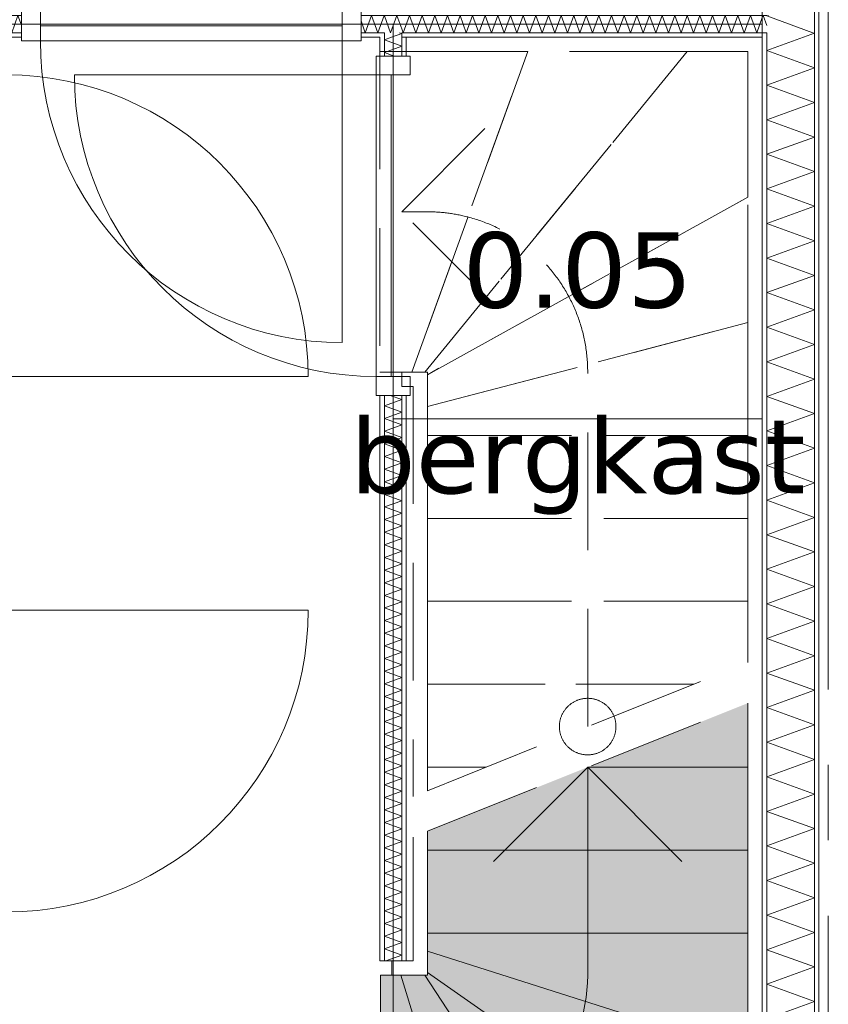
# Model space of a CAD drawing. Header units: millimetres. Extents: x -14925 to 266687, y -3550 to 35834.
# Tile 188 of 244: x 132230 to 134374, y 2515 to 5127. Entities that reach past the tile are written whole.
import ezdxf
from ezdxf.enums import TextEntityAlignment as Align

# ---------------------------------------------------------------- set-up
doc = ezdxf.new("R2010")
doc.units = ezdxf.units.MM
doc.header["$MEASUREMENT"] = 0
doc.linetypes.add('B0204', pattern=[2600, 2000, -200, 200, -200])
doc.linetypes.add('B0701', pattern=[468.239987, 311.999989, -156.239998])
for name, color, linetype in [('24 Trappen', 7, 'Continuous'), ('24 Trappen Afdek-arcering', 7, 'Continuous'), ('A Stramien', 7, 'Continuous'), ('New_22 C Binnenwanden', 7, 'Continuous'), ('New_22 C Binnenwanden Deuren', 7, 'Continuous'), ('New_22 C Binnenwanden Doorsnede-arcering', 7, 'Continuous'), ('New_22 C Binnenwanden Laagscheidingslijnen', 7, 'Continuous'), ('New_Z Gebruiksopp', 7, 'Continuous'), ('New_Z Gebruiksopp Zone omranding', 7, 'Continuous'), ('New_Z Gebruiksopp Zone tekst', 7, 'Continuous')]:
    doc.layers.add(name, color=color, linetype=linetype)
doc.styles.add('GENERATED_STYLE_1', font='verdana.ttf')
doc.styles.add('GENERATED_STYLE_2', font='verdana.ttf')
pattern_1 = [(270, (120873.91, 0), (100, 0), [])]
pattern_2 = [(180, (120873.91, 0), (0, 100), [])]
pattern_3 = [(90, (120873.91, 0), (-100, 0), [])]

# ---------------------------------------------------------------- blocks, each defined once
blk = doc.blocks.new('bergkast_0.05_147_1', base_point=(133709.4, 4695.7))
at = {"layer": 'New_Z Gebruiksopp Zone tekst', "color": 2, "lineweight": 0}
for tag, style, p in [('DUMMY_941', 'GENERATED_STYLE_1', (133709.4, 4633.5)), ('DUMMY_942', 'GENERATED_STYLE_2', (133709.4, 4136.4))]:
    blk.add_attdef(tag, text='', height=200, dxfattribs=dict(at, style=style)).set_placement(p, align=Align.TOP_LEFT)
for tag, style, p in [('ROOM_NUMBER', 'GENERATED_STYLE_1', (133709.4, 4562.8)), ('ROOM_NAME', 'GENERATED_STYLE_2', (133709.4, 4070.5))]:
    blk.add_attdef(tag, text='', height=200, dxfattribs=dict(at, style=style)).set_placement(p, align=Align.TOP_CENTER)
blk = doc.blocks.new('Stair_19_1', base_point=(120873.9, 0))
at = {"layer": '24 Trappen Afdek-arcering', "linetype": 'Continuous', "lineweight": 0, "true_color": 0xffffff}
for points in [[(133735.9, 3143.9), (134160.9, 3143.9), (134160.9, 3313.9)], [(133310.9, 2923.9), (134160.9, 2923.9), (134160.9, 3143.9), (133735.9, 3143.9), (133310.9, 2973.9)], [(133310.9, 2703.9), (134160.9, 2703.9), (134160.9, 2923.9), (133310.9, 2923.9)], [(133310.9, 2656), (134160.9, 2386), (134160.9, 2703.9), (133310.9, 2703.9)], [(133310.9, 2599.1), (134160.9, 2008.7), (134160.9, 2386), (133310.9, 2656)], [(133240.8, 2592), (133186.8, 2592), (133186.8, 1742), (133500.5, 1742)], [(133303.8, 2592), (133240.8, 2592), (133500.5, 1742), (133866.9, 1742)], [(133303.8, 2592), (133866.9, 1742), (134160.9, 1742), (134160.9, 2008.7), (133310.9, 2599.1), (133310.9, 2592)]]:
    blk.add_hatch(color=7, dxfattribs=at).paths.add_polyline_path(points)
at = {"layer": '24 Trappen', "color": 9, "linetype": 'B0701', "lineweight": 0}
for p, q in [((134198.9, 5080), (133242.9, 5080)), ((133242.9, 5080), (133242.9, 5042)), ((134198.9, 3436.8), (134198.9, 5080)), ((133242.9, 5042), (133184.9, 5042)), ((133184.9, 5042), (133184.9, 4192)), ((133242.9, 5042), (134160.9, 5042)), ((133576.9, 5042), (133242.9, 5042)), ((133576.9, 5042), (133269.8, 4192)), ((133269.8, 4192), (133576.9, 5042)), ((134000.1, 5042), (133303.8, 4192)), ((133303.8, 4192), (134000.1, 5042)), ((134000.1, 5042), (133576.9, 5042)), ((134160.9, 5042), (134000.1, 5042)), ((134160.9, 5042), (134160.9, 3421.6)), ((134160.9, 4655.6), (134160.9, 5042)), ((133242.9, 4617), (133492.9, 4867)), ((134160.9, 4655.6), (133310.9, 4184.9)), ((133310.9, 4184.9), (134160.9, 4655.6)), ((134160.9, 4323.2), (134160.9, 4655.6)), ((133310.9, 4617), (133242.9, 4617)), ((133492.9, 4367), (133242.9, 4617)), ((134160.9, 4323.2), (133310.9, 4100.2)), ((133310.9, 4100.2), (134160.9, 4323.2)), ((134160.9, 4023.9), (134160.9, 4323.2)), ((133184.9, 4192), (133242.9, 4192)), ((133310.9, 4192), (133242.9, 4192)), ((133242.9, 4192), (133242.9, 4154)), ((133242.9, 4192), (133269.8, 4192)), ((133269.8, 4192), (133303.8, 4192)), ((133303.8, 4192), (133310.9, 4192)), ((133310.9, 3081.6), (133310.9, 4192)), ((133310.9, 4192), (133310.9, 4184.9)), ((133310.9, 4184.9), (133310.9, 4100.2)), ((133735.9, 3251.6), (133735.9, 4192)), ((133242.9, 4154), (133272.9, 4154)), ((133272.9, 4154), (133272.9, 3066.4)), ((133310.9, 4100.2), (133310.9, 4023.9)), ((134160.9, 4023.9), (133310.9, 4023.9)), ((133310.9, 4023.9), (133310.9, 3803.9)), ((133310.9, 4023.9), (134160.9, 4023.9)), ((134160.9, 3803.9), (134160.9, 4023.9)), ((134160.9, 3803.9), (133310.9, 3803.9)), ((133310.9, 3803.9), (133310.9, 3583.9)), ((133310.9, 3803.9), (134160.9, 3803.9)), ((134160.9, 3583.9), (134160.9, 3803.9)), ((134160.9, 3583.9), (133310.9, 3583.9)), ((133310.9, 3583.9), (133310.9, 3363.9)), ((133310.9, 3583.9), (134160.9, 3583.9)), ((134160.9, 3421.6), (134160.9, 3583.9)), ((133310.9, 3081.6), (134160.9, 3421.6)), ((134016.7, 3363.9), (133310.9, 3363.9)), ((133310.9, 3363.9), (133310.9, 3143.9)), ((133310.9, 3363.9), (134016.7, 3363.9)), ((133310.9, 2973.9), (134160.9, 3313.9)), ((133466.7, 3143.9), (133310.9, 3143.9)), ((133310.9, 3143.9), (133310.9, 3081.6)), ((133310.9, 3143.9), (133466.7, 3143.9))]:
    blk.add_line(p, q, dxfattribs=at)
at = {"layer": '24 Trappen', "color": 9, "linetype": 'Continuous', "lineweight": 0}
for p, q in [((134198.9, 1704), (134198.9, 3329.1)), ((134160.9, 3313.9), (134160.9, 1742)), ((134160.9, 3143.9), (134160.9, 3313.9)), ((133485.9, 2893.9), (133735.9, 3143.9)), ((134160.9, 3143.9), (133735.9, 3143.9)), ((133735.9, 3143.9), (134160.9, 3143.9)), ((133735.9, 2592), (133735.9, 3143.9)), ((133735.9, 3143.9), (133985.9, 2893.9)), ((134160.9, 2923.9), (134160.9, 3143.9)), ((133272.9, 2958.7), (133272.9, 2630)), ((133310.9, 2592), (133310.9, 2973.9)), ((133310.9, 2973.9), (133310.9, 2923.9)), ((134160.9, 2923.9), (133310.9, 2923.9)), ((133310.9, 2923.9), (133310.9, 2703.9)), ((133310.9, 2923.9), (134160.9, 2923.9)), ((134160.9, 2703.9), (134160.9, 2923.9)), ((134160.9, 2703.9), (133310.9, 2703.9)), ((133310.9, 2703.9), (133310.9, 2656)), ((133310.9, 2703.9), (134160.9, 2703.9)), ((134160.9, 2386), (134160.9, 2703.9)), ((134160.9, 2386), (133310.9, 2656)), ((133310.9, 2656), (133310.9, 2599.1)), ((133310.9, 2656), (134160.9, 2386)), ((133272.9, 2630), (133216.8, 2630)), ((133216.8, 2630), (133216.8, 2592)), ((133240.8, 2592), (133186.8, 2592)), ((133186.8, 2592), (133186.8, 1742)), ((133216.8, 2592), (133310.9, 2592)), ((133500.5, 1742), (133240.8, 2592)), ((133240.8, 2592), (133500.5, 1742)), ((133303.8, 2592), (133240.8, 2592)), ((133866.9, 1742), (133303.8, 2592)), ((133303.8, 2592), (133866.9, 1742)), ((133310.9, 2592), (133303.8, 2592)), ((134160.9, 2008.7), (133310.9, 2599.1)), ((133310.9, 2599.1), (133310.9, 2592)), ((133310.9, 2599.1), (134160.9, 2008.7))]:
    blk.add_line(p, q, dxfattribs=at)
at = {"layer": '24 Trappen', "color": 9, "linetype": 'B0701', "lineweight": 0}
for centre, radius, start, end in [((133310.9, 4192), 425, 75.3544, 90), ((133310.9, 4192), 425, 0, 75.3544), ((133735.9, 3251.6), 75, 0, 180), ((133735.9, 3251.6), 75, 180, 0)]:
    blk.add_arc(centre, radius, start, end, dxfattribs=at)
at = {"layer": '24 Trappen', "color": 9, "linetype": 'Continuous', "lineweight": 0}
blk.add_arc((133310.9, 2592), 425, 277.9125, 0, dxfattribs=at)
blk = doc.blocks.new('D1 bl 26[96]_1', base_point=(120873.9, 0))
at = {"layer": 'New_22 C Binnenwanden Deuren', "color": 7, "linetype": 'Continuous', "lineweight": 0}
for p, q in [((132104.9, 3560), (132104.9, 3610)), ((132104.9, 3610), (132194.9, 3610)), ((132114.9, 3610), (132126.9, 3610)), ((132126.9, 3610), (132172.9, 3610)), ((132172.9, 3610), (132184.9, 3610)), ((132194.9, 3610), (132194.9, 3560)), ((132194.9, 3560), (132104.9, 3560)), ((132194.9, 3560), (132154.9, 3560)), ((132154.9, 3560), (132154.9, 2760)), ((132194.9, 3560), (132994.9, 3560)), ((132194.9, 2760), (132194.9, 3560)), ((132104.9, 2710), (132104.9, 2760)), ((132104.9, 2760), (132194.9, 2760)), ((132154.9, 2760), (132194.9, 2760)), ((132194.9, 2760), (132194.9, 2710)), ((132194.9, 2710), (132104.9, 2710)), ((132114.9, 2710), (132126.9, 2710)), ((132126.9, 2710), (132172.9, 2710)), ((132172.9, 2710), (132184.9, 2710))]:
    blk.add_line(p, q, dxfattribs=at)
blk.add_arc((132194.9, 3560), 800, 270, 0, dxfattribs=at)
blk = doc.blocks.new('D1 bl 26[97]_1', base_point=(120873.9, 0))
at = {"layer": 'New_22 C Binnenwanden Deuren', "color": 7, "linetype": 'Continuous', "lineweight": 0}
for p, q in [((132104.9, 5030), (132104.9, 4980)), ((132194.9, 5030), (132104.9, 5030)), ((132114.9, 5030), (132126.9, 5030)), ((132126.9, 5030), (132172.9, 5030)), ((132172.9, 5030), (132184.9, 5030)), ((132194.9, 4980), (132194.9, 5030)), ((132104.9, 4980), (132194.9, 4980)), ((132154.9, 4180), (132154.9, 4980)), ((132154.9, 4980), (132194.9, 4980)), ((132194.9, 4980), (132194.9, 4180)), ((132194.9, 4180), (132104.9, 4180)), ((132104.9, 4180), (132104.9, 4130)), ((132194.9, 4180), (132154.9, 4180)), ((132194.9, 4180), (132994.9, 4180)), ((132194.9, 4130), (132194.9, 4180)), ((132104.9, 4130), (132194.9, 4130)), ((132114.9, 4130), (132126.9, 4130)), ((132126.9, 4130), (132172.9, 4130)), ((132172.9, 4130), (132184.9, 4130))]:
    blk.add_line(p, q, dxfattribs=at)
blk.add_arc((132194.9, 4180), 800, 0, 90, dxfattribs=at)
blk = doc.blocks.new('Wall_315_1', base_point=(132149.9, 400))
at = {"layer": 'New_22 C Binnenwanden Deuren', "color": 7, "linetype": 'Continuous', "lineweight": 0}
for name in ['D1 bl 26[97]_1', 'D1 bl 26[96]_1']:
    blk.add_blockref(name, (120873.9, 0), dxfattribs=at)
blk = doc.blocks.new('*X2194', base_point=(120873.9, 0))
at = {"layer": 'New_22 C Binnenwanden Doorsnede-arcering', "color": 7, "linetype": 'Continuous', "lineweight": 0}
for q in [(134215.4, 5138), (134332.8, 5092)]:
    blk.add_line((134210.9, 5136.3), q, dxfattribs=at)
blk = doc.blocks.new('*X2195', base_point=(120873.9, 0))
at = {"layer": 'New_22 C Binnenwanden Doorsnede-arcering', "color": 7, "linetype": 'Continuous', "lineweight": 0}
for p, q in [((134210.9, 5044.6), (134336.9, 5090.5)), ((134332.8, 5092), (134336.9, 5090.5)), ((134210.9, 5044.6), (134336.9, 4998.8)), ((134210.9, 4952.9), (134336.9, 4998.8)), ((134210.9, 4952.9), (134336.9, 4907)), ((134210.9, 4861.2), (134336.9, 4907)), ((134210.9, 4861.2), (134336.9, 4815.3)), ((134210.9, 4769.5), (134336.9, 4815.3)), ((134210.9, 4769.5), (134336.9, 4723.6)), ((134210.9, 4677.7), (134336.9, 4723.6)), ((134210.9, 4677.7), (134336.9, 4631.9)), ((134210.9, 4586), (134336.9, 4631.9)), ((134210.9, 4586), (134336.9, 4540.2)), ((134210.9, 4494.3), (134336.9, 4540.2)), ((134210.9, 4494.3), (134336.9, 4448.4)), ((134210.9, 4402.6), (134336.9, 4448.4)), ((134210.9, 4402.6), (134336.9, 4356.7)), ((134210.9, 4310.9), (134336.9, 4356.7)), ((134210.9, 4310.9), (134336.9, 4265)), ((134210.9, 4219.1), (134336.9, 4265)), ((134210.9, 4219.1), (134336.9, 4173.3)), ((134210.9, 4127.4), (134336.9, 4173.3)), ((134210.9, 4127.4), (134336.9, 4081.6)), ((134210.9, 4035.7), (134336.9, 4081.6)), ((134210.9, 4035.7), (134336.9, 3989.8)), ((134210.9, 3944), (134336.9, 3989.8)), ((134210.9, 3944), (134336.9, 3898.1)), ((134210.9, 3852.3), (134336.9, 3898.1)), ((134210.9, 3852.3), (134336.9, 3806.4)), ((134210.9, 3760.5), (134336.9, 3806.4)), ((134210.9, 3760.5), (134336.9, 3714.7)), ((134210.9, 3668.8), (134336.9, 3714.7)), ((134210.9, 3668.8), (134336.9, 3623)), ((134210.9, 3577.1), (134336.9, 3623)), ((134210.9, 3577.1), (134336.9, 3531.2)), ((134210.9, 3485.4), (134336.9, 3531.2)), ((134210.9, 3485.4), (134336.9, 3439.5)), ((134210.9, 3393.7), (134336.9, 3439.5)), ((134210.9, 3393.7), (134336.9, 3347.8)), ((134210.9, 3301.9), (134336.9, 3347.8)), ((134210.9, 3301.9), (134336.9, 3256.1)), ((134210.9, 3210.2), (134336.9, 3256.1)), ((134210.9, 3210.2), (134336.9, 3164.4)), ((134210.9, 3118.5), (134336.9, 3164.4)), ((134210.9, 3118.5), (134336.9, 3072.6)), ((134210.9, 3026.8), (134336.9, 3072.6)), ((134210.9, 3026.8), (134336.9, 2980.9)), ((134210.9, 2935.1), (134336.9, 2980.9)), ((134210.9, 2935.1), (134336.9, 2889.2)), ((134210.9, 2843.3), (134336.9, 2889.2)), ((134210.9, 2843.3), (134336.9, 2797.5)), ((134210.9, 2751.6), (134336.9, 2797.5)), ((134210.9, 2751.6), (134336.9, 2705.8)), ((134210.9, 2659.9), (134336.9, 2705.8)), ((134210.9, 2659.9), (134336.9, 2614)), ((134210.9, 2568.2), (134336.9, 2614)), ((134210.9, 2568.2), (134336.9, 2522.3)), ((134210.9, 2476.5), (134336.9, 2522.3))]:
    blk.add_line(p, q, dxfattribs=at)
blk = doc.blocks.new('Wall_319_1', base_point=(134198.9, 400))
at = {"layer": 'New_22 C Binnenwanden Doorsnede-arcering', "linetype": 'Continuous', "lineweight": 0, "true_color": 0x000000}
h = blk.add_hatch(dxfattribs=at)
h.set_pattern_fill('325_Houtachtig_plaatmate_E0', color=18, style=0, pattern_type=2)
h.set_pattern_definition(pattern_1)
h.paths.add_polyline_path([(134348.9, 77), (134348.9, 7173), (134336.9, 7173), (134336.9, 77)])
h = blk.add_hatch(dxfattribs=at)
h.set_pattern_fill('325_Houtachtig_plaatmate_E0', color=18, style=0, pattern_type=2)
h.set_pattern_definition(pattern_1)
h.paths.add_polyline_path([(134210.9, 5080), (134210.9, 5092), (134198.9, 5092), (134198.9, 5080)])
h = blk.add_hatch(dxfattribs=at)
h.set_pattern_fill('325_Houtachtig_plaatmate_E0', color=18, style=0, pattern_type=2)
h.set_pattern_definition(pattern_1)
h.paths.add_polyline_path([(134210.9, 1704), (134210.9, 5080), (134198.9, 5080), (134198.9, 1704)])
at = {"layer": 'New_22 C Binnenwanden', "color": 1, "linetype": 'Continuous', "lineweight": 0, "flags": 128}
for points in [[(134348.9, 77), (134348.9, 7173)], [(134198.9, 5080), (134198.9, 1704)]]:
    blk.add_lwpolyline(points, dxfattribs=at)
at = {"layer": 'New_22 C Binnenwanden Laagscheidingslijnen', "color": 1, "linetype": 'Continuous', "lineweight": 0}
for p, q in [((134336.9, 6877), (134336.9, 373)), ((134198.9, 5092), (134210.9, 5092)), ((134210.9, 5092), (134210.9, 1692))]:
    blk.add_line(p, q, dxfattribs=at)
at = {"layer": 'New_22 C Binnenwanden', "color": 1, "lineweight": 0}
for name in ['*X2194', '*X2195']:
    blk.add_blockref(name, (120873.9, 0), dxfattribs=at)
blk = doc.blocks.new('*X2320', base_point=(120873.9, 0))
at = {"layer": 'New_22 C Binnenwanden Doorsnede-arcering', "color": 7, "linetype": 'Continuous', "lineweight": 0}
for q in [(130036.9, 5105.1), (130048.9, 5137.9)]:
    blk.add_line((130048.9, 5138), q, dxfattribs=at)
blk = doc.blocks.new('*X2321', base_point=(120873.9, 0))
at = {"layer": 'New_22 C Binnenwanden Doorsnede-arcering', "color": 7, "linetype": 'Continuous', "lineweight": 0}
for q in [(134198.9, 5132.1), (134210.9, 5110.9)]:
    blk.add_line((134201, 5138), q, dxfattribs=at)
blk = doc.blocks.new('*X2322', base_point=(120873.9, 0))
at = {"layer": 'New_22 C Binnenwanden Doorsnede-arcering', "color": 7, "linetype": 'Continuous', "lineweight": 0}
for p, q in [((133263.5, 5138), (133246.7, 5092)), ((133263.5, 5138), (133280.2, 5092)), ((133296.9, 5138), (133280.2, 5092)), ((133296.9, 5138), (133313.7, 5092)), ((133330.4, 5138), (133313.7, 5092)), ((133330.4, 5138), (133347.2, 5092)), ((133363.9, 5138), (133347.2, 5092)), ((133363.9, 5138), (133380.7, 5092)), ((133397.4, 5138), (133380.7, 5092)), ((133397.4, 5138), (133414.1, 5092)), ((133430.9, 5138), (133414.1, 5092)), ((133430.9, 5138), (133447.6, 5092)), ((133464.4, 5138), (133447.6, 5092)), ((133464.4, 5138), (133481.1, 5092)), ((133497.9, 5138), (133481.1, 5092)), ((133497.9, 5138), (133514.6, 5092)), ((133531.3, 5138), (133514.6, 5092)), ((133531.3, 5138), (133548.1, 5092)), ((133564.8, 5138), (133548.1, 5092)), ((133564.8, 5138), (133581.6, 5092)), ((133598.3, 5138), (133581.6, 5092)), ((133598.3, 5138), (133615.1, 5092)), ((133631.8, 5138), (133615.1, 5092)), ((133631.8, 5138), (133648.5, 5092)), ((133665.3, 5138), (133648.5, 5092)), ((133665.3, 5138), (133682, 5092)), ((133698.8, 5138), (133682, 5092)), ((133698.8, 5138), (133715.5, 5092)), ((133732.2, 5138), (133715.5, 5092)), ((133732.2, 5138), (133749, 5092)), ((133765.7, 5138), (133749, 5092)), ((133765.7, 5138), (133782.5, 5092)), ((133799.2, 5138), (133782.5, 5092)), ((133799.2, 5138), (133816, 5092)), ((133832.7, 5138), (133816, 5092)), ((133832.7, 5138), (133849.4, 5092)), ((133866.2, 5138), (133849.4, 5092)), ((133866.2, 5138), (133882.9, 5092)), ((133899.7, 5138), (133882.9, 5092)), ((133899.7, 5138), (133916.4, 5092)), ((133933.2, 5138), (133916.4, 5092)), ((133933.2, 5138), (133949.9, 5092)), ((133966.6, 5138), (133949.9, 5092)), ((133966.6, 5138), (133983.4, 5092)), ((134000.1, 5138), (133983.4, 5092)), ((134000.1, 5138), (134016.9, 5092)), ((134033.6, 5138), (134016.9, 5092)), ((134033.6, 5138), (134050.4, 5092)), ((134067.1, 5138), (134050.4, 5092)), ((134067.1, 5138), (134083.8, 5092)), ((134100.6, 5138), (134083.8, 5092)), ((134100.6, 5138), (134117.3, 5092)), ((134134.1, 5138), (134117.3, 5092)), ((134134.1, 5138), (134150.8, 5092)), ((134167.6, 5138), (134150.8, 5092)), ((134167.6, 5138), (134184.3, 5092)), ((134198.9, 5132.1), (134184.3, 5092)), ((133242.9, 5102.5), (133246.7, 5092))]:
    blk.add_line(p, q, dxfattribs=at)
blk = doc.blocks.new('*X2323', base_point=(120873.9, 0))
at = {"layer": 'New_22 C Binnenwanden Doorsnede-arcering', "color": 7, "linetype": 'Continuous', "lineweight": 0}
for p, q in [((133196.9, 5136.8), (133213.2, 5092)), ((133230, 5138), (133213.2, 5092)), ((133230, 5138), (133242.9, 5102.5))]:
    blk.add_line(p, q, dxfattribs=at)
blk = doc.blocks.new('*X2324', base_point=(120873.9, 0))
at = {"layer": 'New_22 C Binnenwanden Doorsnede-arcering', "color": 7, "linetype": 'Continuous', "lineweight": 0}
for p, q in [((132191.9, 5138), (132175.2, 5092)), ((132191.9, 5138), (132208.7, 5092)), ((132225.4, 5138), (132208.7, 5092)), ((132225.4, 5138), (132234.9, 5111.9)), ((132172.9, 5098.3), (132175.2, 5092))]:
    blk.add_line(p, q, dxfattribs=at)
blk = doc.blocks.new('*X2325', base_point=(120873.9, 0))
at = {"layer": 'New_22 C Binnenwanden Doorsnede-arcering', "color": 7, "linetype": 'Continuous', "lineweight": 0}
for p, q in [((133134.9, 5123.2), (133146.3, 5092)), ((133163, 5138), (133146.3, 5092)), ((133163, 5138), (133179.7, 5092)), ((133196.5, 5138), (133179.7, 5092)), ((133196.5, 5138), (133196.9, 5136.8))]:
    blk.add_line(p, q, dxfattribs=at)
blk = doc.blocks.new('*X2326', base_point=(120873.9, 0))
at = {"layer": 'New_22 C Binnenwanden Doorsnede-arcering', "color": 7, "linetype": 'Continuous', "lineweight": 0}
for p, q in [((132126.9, 5132.6), (132141.7, 5092)), ((132158.4, 5138), (132141.7, 5092)), ((132158.4, 5138), (132172.9, 5098.3))]:
    blk.add_line(p, q, dxfattribs=at)
blk = doc.blocks.new('*X2327', base_point=(120873.9, 0))
at = {"layer": 'New_22 C Binnenwanden Doorsnede-arcering', "color": 7, "linetype": 'Continuous', "lineweight": 0}
for p, q in [((131220.9, 5138), (131204.1, 5092)), ((131220.9, 5138), (131237.6, 5092)), ((131254.3, 5138), (131237.6, 5092)), ((131254.3, 5138), (131271.1, 5092)), ((131287.8, 5138), (131271.1, 5092)), ((131287.8, 5138), (131304.6, 5092)), ((131321.3, 5138), (131304.6, 5092)), ((131321.3, 5138), (131338.1, 5092)), ((131354.8, 5138), (131338.1, 5092)), ((131354.8, 5138), (131371.5, 5092)), ((131388.3, 5138), (131371.5, 5092)), ((131388.3, 5138), (131405, 5092)), ((131421.8, 5138), (131405, 5092)), ((131421.8, 5138), (131438.5, 5092)), ((131455.3, 5138), (131438.5, 5092)), ((131455.3, 5138), (131472, 5092)), ((131488.7, 5138), (131472, 5092)), ((131488.7, 5138), (131505.5, 5092)), ((131522.2, 5138), (131505.5, 5092)), ((131522.2, 5138), (131539, 5092)), ((131555.7, 5138), (131539, 5092)), ((131555.7, 5138), (131572.4, 5092)), ((131589.2, 5138), (131572.4, 5092)), ((131589.2, 5138), (131605.9, 5092)), ((131622.7, 5138), (131605.9, 5092)), ((131622.7, 5138), (131639.4, 5092)), ((131656.2, 5138), (131639.4, 5092)), ((131656.2, 5138), (131672.9, 5092)), ((131689.6, 5138), (131672.9, 5092)), ((131689.6, 5138), (131706.4, 5092)), ((131723.1, 5138), (131706.4, 5092)), ((131723.1, 5138), (131739.9, 5092)), ((131756.6, 5138), (131739.9, 5092)), ((131756.6, 5138), (131773.4, 5092)), ((131790.1, 5138), (131773.4, 5092)), ((131790.1, 5138), (131806.8, 5092)), ((131823.6, 5138), (131806.8, 5092)), ((131823.6, 5138), (131840.3, 5092)), ((131857.1, 5138), (131840.3, 5092)), ((131857.1, 5138), (131873.8, 5092)), ((131890.6, 5138), (131873.8, 5092)), ((131890.6, 5138), (131907.3, 5092)), ((131924, 5138), (131907.3, 5092)), ((131924, 5138), (131940.8, 5092)), ((131957.5, 5138), (131940.8, 5092)), ((131957.5, 5138), (131974.3, 5092)), ((131991, 5138), (131974.3, 5092)), ((131991, 5138), (132007.8, 5092)), ((132024.5, 5138), (132007.8, 5092)), ((132024.5, 5138), (132041.2, 5092)), ((132058, 5138), (132041.2, 5092)), ((132058, 5138), (132074.7, 5092)), ((132091.5, 5138), (132074.7, 5092)), ((132091.5, 5138), (132108.2, 5092)), ((132125, 5138), (132108.2, 5092)), ((132125, 5138), (132126.9, 5132.6)), ((131202.9, 5095.3), (131204.1, 5092))]:
    blk.add_line(p, q, dxfattribs=at)
blk = doc.blocks.new('*X2328', base_point=(120873.9, 0))
at = {"layer": 'New_22 C Binnenwanden Doorsnede-arcering', "color": 7, "linetype": 'Continuous', "lineweight": 0}
for p, q in [((131156.9, 5129.7), (131170.6, 5092)), ((131187.4, 5138), (131170.6, 5092)), ((131187.4, 5138), (131202.9, 5095.3))]:
    blk.add_line(p, q, dxfattribs=at)
blk = doc.blocks.new('*X2329', base_point=(120873.9, 0))
at = {"layer": 'New_22 C Binnenwanden Doorsnede-arcering', "color": 7, "linetype": 'Continuous', "lineweight": 0}
for p, q in [((130048.9, 5137.9), (130065.6, 5092)), ((130082.4, 5138), (130065.6, 5092)), ((130082.4, 5138), (130099.1, 5092)), ((130115.8, 5138), (130099.1, 5092)), ((130115.8, 5138), (130132.6, 5092)), ((130149.3, 5138), (130132.6, 5092)), ((130149.3, 5138), (130166.1, 5092)), ((130182.8, 5138), (130166.1, 5092)), ((130182.8, 5138), (130199.6, 5092)), ((130216.3, 5138), (130199.6, 5092)), ((130216.3, 5138), (130233, 5092)), ((130249.8, 5138), (130233, 5092)), ((130249.8, 5138), (130266.5, 5092)), ((130283.3, 5138), (130266.5, 5092)), ((130283.3, 5138), (130300, 5092)), ((130316.8, 5138), (130300, 5092)), ((130316.8, 5138), (130333.5, 5092)), ((130350.2, 5138), (130333.5, 5092)), ((130350.2, 5138), (130367, 5092)), ((130383.7, 5138), (130367, 5092)), ((130383.7, 5138), (130400.5, 5092)), ((130417.2, 5138), (130400.5, 5092)), ((130417.2, 5138), (130434, 5092)), ((130450.7, 5138), (130434, 5092)), ((130450.7, 5138), (130467.4, 5092)), ((130484.2, 5138), (130467.4, 5092)), ((130484.2, 5138), (130500.9, 5092)), ((130517.7, 5138), (130500.9, 5092)), ((130517.7, 5138), (130534.4, 5092)), ((130551.1, 5138), (130534.4, 5092)), ((130551.1, 5138), (130567.9, 5092)), ((130584.6, 5138), (130567.9, 5092)), ((130584.6, 5138), (130601.4, 5092)), ((130618.1, 5138), (130601.4, 5092)), ((130618.1, 5138), (130634.9, 5092)), ((130651.6, 5138), (130634.9, 5092)), ((130651.6, 5138), (130668.3, 5092)), ((130685.1, 5138), (130668.3, 5092)), ((130685.1, 5138), (130701.8, 5092)), ((130718.6, 5138), (130701.8, 5092)), ((130718.6, 5138), (130735.3, 5092)), ((130752.1, 5138), (130735.3, 5092)), ((130752.1, 5138), (130768.8, 5092)), ((130785.5, 5138), (130768.8, 5092)), ((130785.5, 5138), (130802.3, 5092)), ((130819, 5138), (130802.3, 5092)), ((130819, 5138), (130835.8, 5092)), ((130852.5, 5138), (130835.8, 5092)), ((130852.5, 5138), (130869.3, 5092)), ((130886, 5138), (130869.3, 5092)), ((130886, 5138), (130902.7, 5092)), ((130919.5, 5138), (130902.7, 5092)), ((130919.5, 5138), (130936.2, 5092)), ((130953, 5138), (130936.2, 5092)), ((130953, 5138), (130969.7, 5092)), ((130986.5, 5138), (130969.7, 5092)), ((130986.5, 5138), (131003.2, 5092)), ((131019.9, 5138), (131003.2, 5092)), ((131019.9, 5138), (131036.7, 5092)), ((131053.4, 5138), (131036.7, 5092)), ((131053.4, 5138), (131070.2, 5092)), ((131086.9, 5138), (131070.2, 5092)), ((131086.9, 5138), (131103.7, 5092)), ((131120.4, 5138), (131103.7, 5092)), ((131120.4, 5138), (131137.1, 5092)), ((131153.9, 5138), (131137.1, 5092)), ((131153.9, 5138), (131156.9, 5129.7))]:
    blk.add_line(p, q, dxfattribs=at)
blk = doc.blocks.new('D1 bl 26[109]_1', base_point=(120873.9, 0))
at = {"layer": 'New_22 C Binnenwanden Deuren', "color": 7, "linetype": 'Continuous', "lineweight": 0}
for p, q in [((132234.9, 5160), (132284.9, 5160)), ((132234.9, 5070), (132234.9, 5160)), ((132234.9, 5138), (132234.9, 5150)), ((132284.9, 5160), (132284.9, 5070)), ((133084.9, 5070), (133084.9, 5160)), ((133084.9, 5160), (133134.9, 5160)), ((133134.9, 5160), (133134.9, 5070)), ((133134.9, 5138), (133134.9, 5150)), ((132234.9, 5092), (132234.9, 5138)), ((133134.9, 5092), (133134.9, 5138)), ((133084.9, 5110), (132284.9, 5110)), ((132284.9, 5110), (132284.9, 5070)), ((133084.9, 5070), (133084.9, 5110)), ((132234.9, 5080), (132234.9, 5092)), ((132284.9, 5070), (132234.9, 5070)), ((132284.9, 5070), (133084.9, 5070)), ((133084.9, 5070), (133084.9, 4270)), ((133134.9, 5070), (133084.9, 5070)), ((133134.9, 5080), (133134.9, 5092))]:
    blk.add_line(p, q, dxfattribs=at)
blk.add_arc((133084.9, 5070), 800, 180, 270, dxfattribs=at)
blk = doc.blocks.new('Wall_341_1', base_point=(130048.9, 5115))
at = {"layer": 'New_22 C Binnenwanden Doorsnede-arcering', "linetype": 'Continuous', "lineweight": 0, "true_color": 0x000000}
h = blk.add_hatch(dxfattribs=at)
h.set_pattern_fill('325_Houtachtig_plaatmate_E0', color=18, style=0, pattern_type=2)
h.set_pattern_definition(pattern_2)
h.paths.add_polyline_path([(130048.9, 5150), (130048.9, 5138), (132234.9, 5138), (132234.9, 5150)])
h = blk.add_hatch(dxfattribs=at)
h.set_pattern_fill('325_Houtachtig_plaatmate_E0', color=18, style=0, pattern_type=2)
h.set_pattern_definition(pattern_2)
h.paths.add_polyline_path([(133134.9, 5150), (133134.9, 5138), (134198.9, 5138), (134198.9, 5150)])
h = blk.add_hatch(dxfattribs=at)
h.set_pattern_fill('325_Houtachtig_plaatmate_E0', color=18, style=0, pattern_type=2)
h.set_pattern_definition(pattern_2)
h.paths.add_polyline_path([(131144.9, 5092), (130048.9, 5092), (130048.9, 5080), (131144.9, 5080)])
h = blk.add_hatch(dxfattribs=at)
h.set_pattern_fill('325_Houtachtig_plaatmate_E0', color=18, style=0, pattern_type=2)
h.set_pattern_definition(pattern_2)
h.paths.add_polyline_path([(131144.9, 5080), (131156.9, 5080), (131156.9, 5092), (131144.9, 5092)])
h = blk.add_hatch(dxfattribs=at)
h.set_pattern_fill('325_Houtachtig_plaatmate_E0', color=18, style=0, pattern_type=2)
h.set_pattern_definition(pattern_2)
h.paths.add_polyline_path([(131202.9, 5080), (131214.9, 5080), (131214.9, 5092), (131202.9, 5092)])
h = blk.add_hatch(dxfattribs=at)
h.set_pattern_fill('325_Houtachtig_plaatmate_E0', color=18, style=0, pattern_type=2)
h.set_pattern_definition(pattern_2)
h.paths.add_polyline_path([(131214.9, 5080), (132114.9, 5080), (132114.9, 5092), (131214.9, 5092)])
h = blk.add_hatch(dxfattribs=at)
h.set_pattern_fill('325_Houtachtig_plaatmate_E0', color=18, style=0, pattern_type=2)
h.set_pattern_definition(pattern_2)
h.paths.add_polyline_path([(132114.9, 5080), (132126.9, 5080), (132126.9, 5092), (132114.9, 5092)])
h = blk.add_hatch(dxfattribs=at)
h.set_pattern_fill('325_Houtachtig_plaatmate_E0', color=18, style=0, pattern_type=2)
h.set_pattern_definition(pattern_2)
h.paths.add_polyline_path([(132172.9, 5080), (132184.9, 5080), (132184.9, 5092), (132172.9, 5092)])
h = blk.add_hatch(dxfattribs=at)
h.set_pattern_fill('325_Houtachtig_plaatmate_E0', color=18, style=0, pattern_type=2)
h.set_pattern_definition(pattern_2)
h.paths.add_polyline_path([(132234.9, 5092), (132184.9, 5092), (132184.9, 5080), (132234.9, 5080)])
h = blk.add_hatch(dxfattribs=at)
h.set_pattern_fill('325_Houtachtig_plaatmate_E0', color=18, style=0, pattern_type=2)
h.set_pattern_definition(pattern_2)
h.paths.add_polyline_path([(133184.9, 5092), (133134.9, 5092), (133134.9, 5080), (133184.9, 5080)])
h = blk.add_hatch(dxfattribs=at)
h.set_pattern_fill('325_Houtachtig_plaatmate_E0', color=18, style=0, pattern_type=2)
h.set_pattern_definition(pattern_2)
h.paths.add_polyline_path([(133184.9, 5080), (133196.9, 5080), (133196.9, 5092), (133184.9, 5092)])
h = blk.add_hatch(dxfattribs=at)
h.set_pattern_fill('325_Houtachtig_plaatmate_E0', color=18, style=0, pattern_type=2)
h.set_pattern_definition(pattern_2)
h.paths.add_polyline_path([(133242.9, 5080), (133254.9, 5080), (133254.9, 5092), (133242.9, 5092)])
h = blk.add_hatch(dxfattribs=at)
h.set_pattern_fill('325_Houtachtig_plaatmate_E0', color=18, style=0, pattern_type=2)
h.set_pattern_definition(pattern_2)
h.paths.add_polyline_path([(133254.9, 5080), (134198.9, 5080), (134198.9, 5092), (133254.9, 5092)])
at = {"layer": 'New_22 C Binnenwanden', "color": 1, "linetype": 'Continuous', "lineweight": 0}
for p, q in [((132234.9, 5138), (132234.9, 5150)), ((133134.9, 5138), (133134.9, 5150)), ((132234.9, 5092), (132234.9, 5138)), ((133134.9, 5092), (133134.9, 5138)), ((132234.9, 5080), (132234.9, 5092)), ((133134.9, 5080), (133134.9, 5092))]:
    blk.add_line(p, q, dxfattribs=at)
at = {"layer": 'New_22 C Binnenwanden', "color": 1, "linetype": 'Continuous', "lineweight": 0, "flags": 128}
for points in [[(132234.9, 5150), (130048.9, 5150)], [(134198.9, 5150), (133134.9, 5150)], [(130048.9, 5080), (131144.9, 5080)], [(131214.9, 5080), (132114.9, 5080)], [(132184.9, 5080), (132234.9, 5080)], [(133134.9, 5080), (133184.9, 5080)], [(133254.9, 5080), (134198.9, 5080)]]:
    blk.add_lwpolyline(points, dxfattribs=at)
at = {"layer": 'New_22 C Binnenwanden Laagscheidingslijnen', "color": 1, "linetype": 'Continuous', "lineweight": 0}
for p, q in [((130048.9, 5138), (130036.9, 5138)), ((131156.9, 5138), (130048.9, 5138)), ((131202.9, 5138), (131156.9, 5138)), ((132126.9, 5138), (131202.9, 5138)), ((132172.9, 5138), (132126.9, 5138)), ((132234.9, 5138), (132172.9, 5138)), ((133196.9, 5138), (133134.9, 5138)), ((133242.9, 5138), (133196.9, 5138)), ((134198.9, 5138), (133242.9, 5138)), ((134210.9, 5138), (134198.9, 5138)), ((130036.9, 5092), (130048.9, 5092)), ((131144.9, 5092), (130048.9, 5092)), ((131156.9, 5092), (131144.9, 5092)), ((131156.9, 5092), (131156.9, 5080)), ((131214.9, 5092), (131202.9, 5092)), ((131202.9, 5080), (131202.9, 5092)), ((132114.9, 5092), (131214.9, 5092)), ((132126.9, 5092), (132114.9, 5092)), ((132126.9, 5092), (132126.9, 5080)), ((132184.9, 5092), (132172.9, 5092)), ((132172.9, 5080), (132172.9, 5092)), ((132234.9, 5092), (132184.9, 5092)), ((133184.9, 5092), (133134.9, 5092)), ((133196.9, 5092), (133184.9, 5092)), ((133196.9, 5092), (133196.9, 5080)), ((133254.9, 5092), (133242.9, 5092)), ((133242.9, 5080), (133242.9, 5092)), ((134198.9, 5092), (133254.9, 5092)), ((134198.9, 5092), (134210.9, 5092))]:
    blk.add_line(p, q, dxfattribs=at)
at = {"layer": 'New_22 C Binnenwanden', "color": 1, "lineweight": 0}
for name in ['*X2320', '*X2329', '*X2328', '*X2327', '*X2326', '*X2324', '*X2325', '*X2323', '*X2322', '*X2321']:
    blk.add_blockref(name, (120873.9, 0), dxfattribs=at)
at = {"layer": 'New_22 C Binnenwanden Deuren', "color": 7, "linetype": 'Continuous', "lineweight": 0}
blk.add_blockref('D1 bl 26[109]_1', (120873.9, 0), dxfattribs=at)
blk = doc.blocks.new('*X2332', base_point=(120873.9, 0))
at = {"layer": 'New_22 C Binnenwanden Doorsnede-arcering', "color": 7, "linetype": 'Continuous', "lineweight": 0}
for q in [(133216.1, 5080), (133236.8, 5092)]:
    blk.add_line((133242.9, 5089.8), q, dxfattribs=at)
blk = doc.blocks.new('*X2333', base_point=(120873.9, 0))
at = {"layer": 'New_22 C Binnenwanden Doorsnede-arcering', "color": 7, "linetype": 'Continuous', "lineweight": 0}
for p, q in [((133242.9, 4118.7), (133211.8, 4130)), ((133242.9, 4118.7), (133196.9, 4101.9)), ((133242.9, 4085.2), (133196.9, 4101.9)), ((133242.9, 4085.2), (133196.9, 4068.5)), ((133242.9, 4051.7), (133196.9, 4068.5)), ((133242.9, 4051.7), (133196.9, 4035)), ((133242.9, 4018.2), (133196.9, 4035)), ((133242.9, 4018.2), (133196.9, 4001.5)), ((133242.9, 3984.7), (133196.9, 4001.5)), ((133242.9, 3984.7), (133196.9, 3968)), ((133242.9, 3951.3), (133196.9, 3968)), ((133242.9, 3951.3), (133196.9, 3934.5)), ((133242.9, 3917.8), (133196.9, 3934.5)), ((133242.9, 3917.8), (133196.9, 3901)), ((133242.9, 3884.3), (133196.9, 3901)), ((133242.9, 3884.3), (133196.9, 3867.5)), ((133242.9, 3850.8), (133196.9, 3867.5)), ((133242.9, 3850.8), (133196.9, 3834.1)), ((133242.9, 3817.3), (133196.9, 3834.1)), ((133242.9, 3817.3), (133196.9, 3800.6)), ((133242.9, 3783.8), (133196.9, 3800.6)), ((133242.9, 3783.8), (133196.9, 3767.1)), ((133242.9, 3750.3), (133196.9, 3767.1)), ((133242.9, 3750.3), (133196.9, 3733.6)), ((133242.9, 3716.9), (133196.9, 3733.6)), ((133242.9, 3716.9), (133196.9, 3700.1)), ((133242.9, 3683.4), (133196.9, 3700.1)), ((133242.9, 3683.4), (133196.9, 3666.6)), ((133242.9, 3649.9), (133196.9, 3666.6)), ((133242.9, 3649.9), (133196.9, 3633.2)), ((133242.9, 3616.4), (133196.9, 3633.2)), ((133242.9, 3616.4), (133196.9, 3599.7)), ((133242.9, 3582.9), (133196.9, 3599.7)), ((133242.9, 3582.9), (133196.9, 3566.2)), ((133242.9, 3549.4), (133196.9, 3566.2)), ((133242.9, 3549.4), (133196.9, 3532.7)), ((133242.9, 3516), (133196.9, 3532.7)), ((133242.9, 3516), (133196.9, 3499.2)), ((133242.9, 3482.5), (133196.9, 3499.2)), ((133242.9, 3482.5), (133196.9, 3465.7)), ((133242.9, 3449), (133196.9, 3465.7)), ((133242.9, 3449), (133196.9, 3432.2)), ((133242.9, 3415.5), (133196.9, 3432.2)), ((133242.9, 3415.5), (133196.9, 3398.8)), ((133242.9, 3382), (133196.9, 3398.8)), ((133242.9, 3382), (133196.9, 3365.3)), ((133242.9, 3348.5), (133196.9, 3365.3)), ((133242.9, 3348.5), (133196.9, 3331.8)), ((133242.9, 3315), (133196.9, 3331.8)), ((133242.9, 3315), (133196.9, 3298.3)), ((133242.9, 3281.6), (133196.9, 3298.3)), ((133242.9, 3281.6), (133196.9, 3264.8)), ((133242.9, 3248.1), (133196.9, 3264.8)), ((133242.9, 3248.1), (133196.9, 3231.3)), ((133242.9, 3214.6), (133196.9, 3231.3)), ((133242.9, 3214.6), (133196.9, 3197.8)), ((133242.9, 3181.1), (133196.9, 3197.8)), ((133242.9, 3181.1), (133196.9, 3164.4)), ((133242.9, 3147.6), (133196.9, 3164.4)), ((133242.9, 3147.6), (133196.9, 3130.9)), ((133242.9, 3114.1), (133196.9, 3130.9)), ((133242.9, 3114.1), (133196.9, 3097.4)), ((133242.9, 3080.6), (133196.9, 3097.4)), ((133242.9, 3080.6), (133196.9, 3063.9)), ((133242.9, 3047.2), (133196.9, 3063.9)), ((133242.9, 3047.2), (133196.9, 3030.4)), ((133242.9, 3013.7), (133196.9, 3030.4)), ((133242.9, 3013.7), (133196.9, 2996.9)), ((133242.9, 2980.2), (133196.9, 2996.9)), ((133242.9, 2980.2), (133196.9, 2963.4)), ((133242.9, 2946.7), (133196.9, 2963.4)), ((133242.9, 2946.7), (133196.9, 2930)), ((133242.9, 2913.2), (133196.9, 2930)), ((133242.9, 2913.2), (133196.9, 2896.5)), ((133242.9, 2879.7), (133196.9, 2896.5)), ((133242.9, 2879.7), (133196.9, 2863)), ((133242.9, 2846.2), (133196.9, 2863)), ((133242.9, 2846.2), (133196.9, 2829.5)), ((133242.9, 2812.8), (133196.9, 2829.5)), ((133242.9, 2812.8), (133196.9, 2796)), ((133242.9, 2779.3), (133196.9, 2796)), ((133242.9, 2779.3), (133196.9, 2762.5)), ((133242.9, 2745.8), (133196.9, 2762.5)), ((133242.9, 2745.8), (133196.9, 2729)), ((133242.9, 2712.3), (133196.9, 2729)), ((133242.9, 2712.3), (133196.9, 2695.6)), ((133242.9, 2678.8), (133196.9, 2695.6)), ((133242.9, 2678.8), (133196.9, 2662.1)), ((133242.9, 2645.3), (133196.9, 2662.1)), ((133242.9, 2645.3), (133200.8, 2630))]:
    blk.add_line(p, q, dxfattribs=at)
blk = doc.blocks.new('*X2334', base_point=(120873.9, 0))
at = {"layer": 'New_22 C Binnenwanden Doorsnede-arcering', "color": 7, "linetype": 'Continuous', "lineweight": 0}
for p, q in [((133216.1, 5080), (133196.9, 5073)), ((133242.9, 5056.3), (133196.9, 5073)), ((133242.9, 5056.3), (133196.9, 5039.5)), ((133223.1, 5030), (133196.9, 5039.5))]:
    blk.add_line(p, q, dxfattribs=at)
blk = doc.blocks.new('D1 bl 26[110]_1', base_point=(120873.9, 0))
at = {"layer": 'New_22 C Binnenwanden Deuren', "color": 7, "linetype": 'Continuous', "lineweight": 0}
for p, q in [((133174.9, 5030), (133174.9, 4980)), ((133264.9, 5030), (133174.9, 5030)), ((133184.9, 5030), (133196.9, 5030)), ((133196.9, 5030), (133242.9, 5030)), ((133242.9, 5030), (133254.9, 5030)), ((133264.9, 4980), (133264.9, 5030)), ((133174.9, 4980), (132374.9, 4980)), ((133174.9, 4980), (133264.9, 4980)), ((133174.9, 4180), (133174.9, 4980)), ((133174.9, 4980), (133214.9, 4980)), ((133214.9, 4980), (133214.9, 4180)), ((133264.9, 4180), (133174.9, 4180)), ((133174.9, 4180), (133174.9, 4130)), ((133214.9, 4180), (133174.9, 4180)), ((133264.9, 4130), (133264.9, 4180)), ((133174.9, 4130), (133264.9, 4130)), ((133184.9, 4130), (133196.9, 4130)), ((133196.9, 4130), (133242.9, 4130)), ((133242.9, 4130), (133254.9, 4130))]:
    blk.add_line(p, q, dxfattribs=at)
blk.add_arc((133174.9, 4980), 800, 180, 270, dxfattribs=at)
blk = doc.blocks.new('Wall_342_1', base_point=(133219.9, 5115))
at = {"layer": 'New_22 C Binnenwanden Doorsnede-arcering', "linetype": 'Continuous', "lineweight": 0, "true_color": 0x000000}
h = blk.add_hatch(dxfattribs=at)
h.set_pattern_fill('325_Houtachtig_plaatmate_E0', color=18, style=0, pattern_type=2)
h.set_pattern_definition(pattern_3)
h.paths.add_polyline_path([(133184.9, 5030), (133196.9, 5030), (133196.9, 5080), (133184.9, 5080)])
h = blk.add_hatch(dxfattribs=at)
h.set_pattern_fill('325_Houtachtig_plaatmate_E0', color=18, style=0, pattern_type=2)
h.set_pattern_definition(pattern_3)
h.paths.add_polyline_path([(133242.9, 5080), (133242.9, 5030), (133254.9, 5030), (133254.9, 5080)])
h = blk.add_hatch(dxfattribs=at)
h.set_pattern_fill('325_Houtachtig_plaatmate_E0', color=18, style=0, pattern_type=2)
h.set_pattern_definition(pattern_3)
h.paths.add_polyline_path([(133184.9, 2630), (133196.9, 2630), (133196.9, 4130), (133184.9, 4130)])
h = blk.add_hatch(dxfattribs=at)
h.set_pattern_fill('325_Houtachtig_plaatmate_E0', color=18, style=0, pattern_type=2)
h.set_pattern_definition(pattern_3)
h.paths.add_polyline_path([(133242.9, 2630), (133254.9, 2630), (133254.9, 4130), (133242.9, 4130)])
at = {"layer": 'New_22 C Binnenwanden', "color": 1, "linetype": 'Continuous', "lineweight": 0}
for p, q in [((133184.9, 5030), (133196.9, 5030)), ((133196.9, 5030), (133242.9, 5030)), ((133242.9, 5030), (133254.9, 5030)), ((133184.9, 4130), (133196.9, 4130)), ((133196.9, 4130), (133242.9, 4130)), ((133242.9, 4130), (133254.9, 4130))]:
    blk.add_line(p, q, dxfattribs=at)
at = {"layer": 'New_22 C Binnenwanden', "color": 1, "linetype": 'Continuous', "lineweight": 0, "flags": 128}
for points in [[(133184.9, 5080), (133184.9, 5030)], [(133254.9, 5030), (133254.9, 5080)], [(133184.9, 4130), (133184.9, 2630)], [(133254.9, 2630), (133254.9, 4130)], [(133196.9, 2630), (133184.9, 2630)], [(133242.9, 2630), (133196.9, 2630)], [(133254.9, 2630), (133242.9, 2630)]]:
    blk.add_lwpolyline(points, dxfattribs=at)
at = {"layer": 'New_22 C Binnenwanden Laagscheidingslijnen', "color": 1, "linetype": 'Continuous', "lineweight": 0}
for p, q in [((133196.9, 5092), (133196.9, 5080)), ((133196.9, 5030), (133196.9, 5080)), ((133242.9, 5080), (133242.9, 5092)), ((133242.9, 5030), (133242.9, 5080)), ((133196.9, 2630), (133196.9, 4130)), ((133242.9, 2630), (133242.9, 4130))]:
    blk.add_line(p, q, dxfattribs=at)
at = {"layer": 'New_22 C Binnenwanden', "color": 1, "lineweight": 0}
for name in ['*X2334', '*X2332', '*X2333']:
    blk.add_blockref(name, (120873.9, 0), dxfattribs=at)
at = {"layer": 'New_22 C Binnenwanden Deuren', "color": 7, "linetype": 'Continuous', "lineweight": 0}
blk.add_blockref('D1 bl 26[110]_1', (120873.9, 0), dxfattribs=at)
blk = doc.blocks.new('Standard grid marker_2')
at = {"layer": 'A Stramien', "color": 7, "linetype": 'B0204', "lineweight": 0}
blk.add_line((1000, 0), (24500, 0), dxfattribs=at)
at = {"layer": 'A Stramien', "color": 9, "lineweight": 0, "style": 'GENERATED_STYLE_2'}
blk.add_attdef('AC_MarkerText_1', text='', height=400, rotation=90, dxfattribs=at).set_placement((-948.6, -142.5), align=Align.TOP_CENTER)

msp = doc.modelspace()

# ---------------------------------------------------------------- linework, layer by layer
at = {"layer": 'New_Z Gebruiksopp Zone omranding', "color": 151, "linetype": 'Continuous', "lineweight": 0, "true_color": 0x94b5eb, "flags": 128}
for points in [[(134198.9, 6950), (130048.9, 6950), (130048.9, 5115), (134198.9, 5115)], [(134198.9, 5115), (133219.9, 5115), (133219.9, 4068.2), (134198.9, 4068.2)]]:
    msp.add_lwpolyline(points, close=True, dxfattribs=at)
at = {"layer": 'New_Z Gebruiksopp Zone omranding', "color": 254, "linetype": 'Continuous', "lineweight": 0, "true_color": 0xd1c2fc, "flags": 128}
msp.add_lwpolyline([(133813.9, 1669), (133219.9, 1669), (133219.9, 5115), (132149.9, 5115), (132149.9, 400), (133813.9, 400)], close=True, dxfattribs=at)

# ---------------------------------------------------------------- block references
at = {"layer": '24 Trappen', "color": 253, "linetype": 'Continuous', "lineweight": 0, "true_color": 0x99a3a6}
msp.add_blockref('Stair_19_1', (120873.9, 0), dxfattribs=at)
at = {"layer": 'A Stramien', "color": 1, "linetype": 'Continuous', "lineweight": 0, "zscale": 1000, "rotation": 270}
msp.add_blockref('Standard grid marker_2', (134373.9, 21950), dxfattribs=at)
at = {"layer": 'New_22 C Binnenwanden', "color": 1, "lineweight": 0}
for name, p in [('Wall_319_1', (134198.9, 400)), ('Wall_341_1', (130048.9, 5115)), ('Wall_315_1', (132149.9, 400)), ('Wall_342_1', (133219.9, 5115))]:
    msp.add_blockref(name, p, dxfattribs=at)
at = {"layer": 'New_Z Gebruiksopp', "color": 2, "linetype": 'Continuous', "lineweight": 0}
msp.add_blockref('bergkast_0.05_147_1', (133709.4, 4695.7), dxfattribs=at).add_auto_attribs({'ROOM_NAME': 'bergkast', 'ROOM_NUMBER': '0.05'})

doc.saveas('drawing.dxf')
